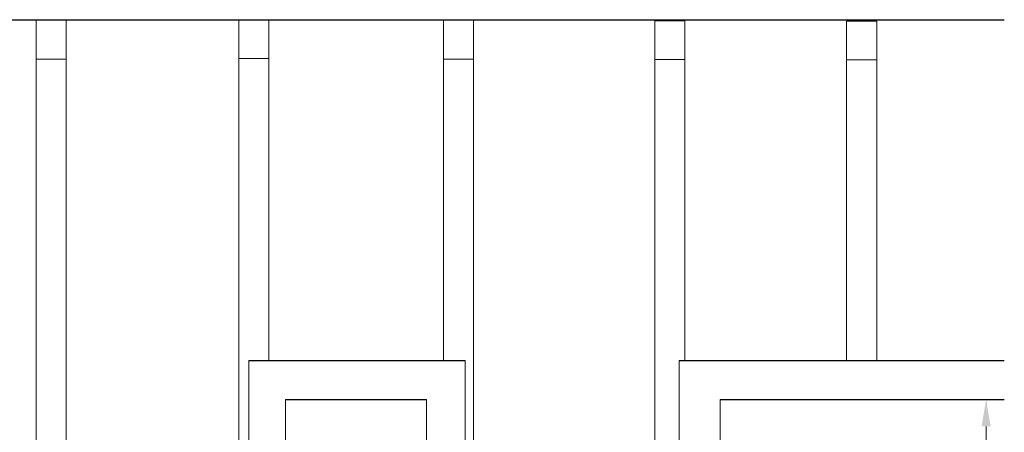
# Model space of a CAD drawing. Header units: millimetres. Extents: x -20688 to 44066, y -7315 to 67290.
# Tile 64 of 75: x 20378 to 24945, y 43372 to 45284. Entities that reach past the tile are written whole.
import ezdxf

# ---------------------------------------------------------------- set-up
doc = ezdxf.new("R2010")
doc.units = ezdxf.units.MM
doc.linetypes.add('phl_thick', pattern=[0])
doc.layers.add('UT_KOTY - DIMENZE', color=7, linetype='Continuous', lineweight=5)
doc.layers.add('VZT_50 POPIS - OBECNE', color=7, linetype='Continuous', lineweight=13)

msp = doc.modelspace()

# ---------------------------------------------------------------- linework, layer by layer
at = {"color": 8}
for p, q in [((17339.3, 45284.3), (24945.2, 45284.3)), ((21441.1, 43704.3), (22444.4, 43704.3)), ((23437.2, 43704.3), (24945.2, 43704.3)), ((21610.5, 43524.3), (22264.4, 43524.3)), ((23626.9, 43524.3), (24945.2, 43524.3))]:
    msp.add_line(p, q, dxfattribs=at)
at = {"color": 8, "lineweight": 9, "ltscale": 0.5}
for p, q in [((20453.8, 45104.3), (20453.8, 41369.3)), ((20593.8, 45104.3), (20593.8, 41369.3)), ((21393.7, 45104.3), (21393.7, 41369.3)), ((21533.7, 45104.3), (21533.7, 43704.3)), ((22343.5, 45104.3), (22343.5, 43704.3)), ((22483.5, 45104.3), (22483.5, 41369.3)), ((23323.4, 45104.3), (23323.4, 41369.3)), ((23463.4, 45104.3), (23463.4, 43704.3)), ((24213.2, 45104.3), (24213.2, 43704.3)), ((24353.2, 45104.3), (24353.2, 43704.3)), ((21441.1, 43704.3), (21441.1, 41124.3)), ((22444.4, 43704.3), (22444.4, 41124.3)), ((23437.2, 43704.3), (23437.2, 41124.3)), ((21610.5, 43524.3), (21610.5, 41124.3)), ((22264.4, 43524.3), (22264.4, 41124.3)), ((23626.9, 43524.3), (23626.9, 41124.3))]:
    msp.add_line(p, q, dxfattribs=at)
at = {"layer": 'UT_KOTY - DIMENZE'}
for p, q in [((24717.7, 43524.3), (24923.3, 43524.3)), ((24860.8, 41249.3), (24860.8, 43399.3))]:
    msp.add_line(p, q, dxfattribs=at)
at = {"layer": 'UT_KOTY - DIMENZE', "lineweight": 9}
msp.add_solid([(24839.9, 43399.3), (24881.6, 43399.3), (24860.8, 43524.3)], dxfattribs=at)
at = {"layer": 'VZT_50 POPIS - OBECNE', "color": 8, "linetype": 'phl_thick'}
for p, q in [((20593.8, 45282.1), (20453.8, 45282.1)), ((20453.8, 45282.1), (20453.8, 45102.1)), ((20593.8, 45102.1), (20593.8, 45282.1)), ((21533.7, 45284.3), (21393.7, 45284.3)), ((21393.7, 45284.3), (21393.7, 45104.3)), ((21533.7, 45104.3), (21533.7, 45284.3)), ((22483.5, 45282.1), (22343.5, 45282.1)), ((22343.5, 45282.1), (22343.5, 45102.1)), ((22483.5, 45102.1), (22483.5, 45282.1)), ((23463.4, 45279.8), (23323.4, 45279.8)), ((23323.4, 45279.8), (23323.4, 45099.8)), ((23463.4, 45099.8), (23463.4, 45279.8)), ((24353.2, 45277.8), (24213.2, 45277.8)), ((24213.2, 45277.8), (24213.2, 45097.8)), ((24353.2, 45097.8), (24353.2, 45277.8)), ((20453.8, 45102.1), (20593.8, 45102.1)), ((21393.7, 45104.3), (21533.7, 45104.3)), ((22343.5, 45102.1), (22483.5, 45102.1)), ((23323.4, 45099.8), (23463.4, 45099.8)), ((24213.2, 45097.8), (24353.2, 45097.8))]:
    msp.add_line(p, q, dxfattribs=at)

doc.saveas('drawing.dxf')
